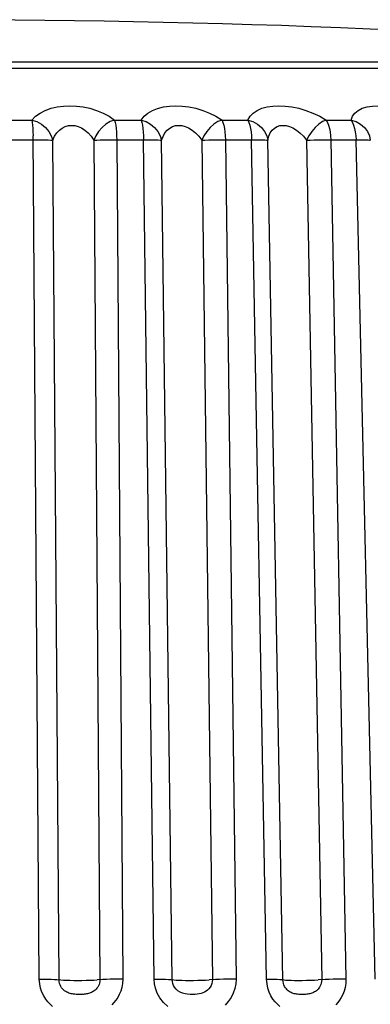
# Model space of a CAD drawing. Header units: millimetres. Extents: x -2579 to 1363, y -329 to 2298.
# Tile 160 of 256: x -1217.04 to -1214.42, y 2290.52 to 2297.88. Entities that reach past the tile are written whole.
import ezdxf

# ---------------------------------------------------------------- set-up
doc = ezdxf.new("R2010")
doc.units = ezdxf.units.MM
doc.header["$LTSCALE"] = 30.734
doc.layers.get('0').update_dxf_attribs({"linetype": 'CONTINUOUS'})

msp = doc.modelspace()

# ---------------------------------------------------------------- linework, layer by layer
at = {"color": 7}
for p, q in [((-1224.9476, 2297.5144), (-1210.5293, 2297.5144)), ((-1217.152, 2297.1258), (-1216.951, 2297.1258)), ((-1216.3336, 2297.1258), (-1216.1355, 2297.1258)), ((-1215.5306, 2297.1258), (-1215.3376, 2297.1258)), ((-1214.7517, 2297.1258), (-1214.566, 2297.1258)), ((-1216.8961, 2290.7051), (-1216.9423, 2297.0089)), ((-1217.1773, 2296.9792), (-1216.942, 2296.9793)), ((-1216.7488, 2290.7005), (-1216.7945, 2296.9748)), ((-1216.4893, 2296.9748), (-1216.4434, 2290.7005)), ((-1216.3494, 2296.9792), (-1216.1173, 2296.9793)), ((-1216.3176, 2296.9793), (-1216.2719, 2290.7051)), ((-1216.0375, 2290.7051), (-1216.1173, 2296.9793)), ((-1215.9023, 2290.7005), (-1215.9818, 2296.9748)), ((-1215.6828, 2296.9748), (-1215.6032, 2290.7005)), ((-1215.5368, 2296.9792), (-1215.3103, 2296.9793)), ((-1215.5054, 2296.9793), (-1215.426, 2290.7051)), ((-1215.1976, 2290.7051), (-1215.3103, 2296.9793)), ((-1215.076, 2290.7005), (-1215.1884, 2296.9748)), ((-1214.8988, 2296.9748), (-1214.7863, 2290.7005)), ((-1214.7483, 2296.9792), (-1214.5298, 2296.9793)), ((-1214.7177, 2296.9793), (-1214.6053, 2290.7051)), ((-1214.3855, 2290.7051), (-1214.5298, 2296.9793))]:
    msp.add_line(p, q, dxfattribs=at)
for points in [[(-1210.6727, 2297.5598), (-1210.7102, 2297.5598), (-1210.7918, 2297.5598), (-1210.9186, 2297.5598), (-1211.0897, 2297.5598), (-1211.3041, 2297.5598), (-1211.5603, 2297.5598), (-1211.8568, 2297.5598), (-1212.1914, 2297.5598), (-1212.5621, 2297.5598), (-1212.9665, 2297.5598), (-1213.4019, 2297.5598), (-1213.8655, 2297.5598), (-1214.3544, 2297.5598), (-1214.8647, 2297.5598), (-1215.3977, 2297.5598), (-1215.9342, 2297.5598), (-1216.4579, 2297.5597), (-1216.9618, 2297.5598), (-1217.4331, 2297.5598)], [(-1216.951, 2297.1258), (-1216.9234, 2297.1545), (-1216.8904, 2297.1788), (-1216.8514, 2297.1987), (-1216.8083, 2297.2141), (-1216.7628, 2297.2247), (-1216.7155, 2297.231), (-1216.6678, 2297.2332), (-1216.619, 2297.2311), (-1216.5688, 2297.2249), (-1216.5183, 2297.2142), (-1216.4679, 2297.1988), (-1216.4193, 2297.1789), (-1216.3748, 2297.1546), (-1216.3336, 2297.1258)], [(-1216.1355, 2297.1258), (-1216.1137, 2297.1544), (-1216.0859, 2297.1786), (-1216.0513, 2297.1984), (-1216.012, 2297.2139), (-1215.9692, 2297.2246), (-1215.924, 2297.231), (-1215.8778, 2297.2332), (-1215.8298, 2297.2312), (-1215.7792, 2297.225), (-1215.7275, 2297.2143), (-1215.6753, 2297.1989), (-1215.6242, 2297.179), (-1215.5762, 2297.1546), (-1215.5306, 2297.1258)], [(-1215.3376, 2297.1258), (-1215.3216, 2297.1545), (-1215.2989, 2297.1788), (-1215.2688, 2297.1987), (-1215.2333, 2297.2141), (-1215.1938, 2297.2247), (-1215.1512, 2297.231), (-1215.1066, 2297.2332), (-1215.0596, 2297.2311), (-1215.0098, 2297.2249), (-1214.9581, 2297.2142), (-1214.9049, 2297.1988), (-1214.8518, 2297.1789), (-1214.801, 2297.1546), (-1214.7517, 2297.1258)], [(-1214.566, 2297.1258), (-1214.556, 2297.1545), (-1214.5389, 2297.1788), (-1214.5138, 2297.1987), (-1214.4827, 2297.2141), (-1214.4469, 2297.2247), (-1214.4073, 2297.231), (-1214.365, 2297.2332), (-1214.3197, 2297.2311), (-1214.2709, 2297.2249), (-1214.2195, 2297.2142), (-1214.1658, 2297.1988), (-1214.1113, 2297.1789), (-1214.0582, 2297.1546), (-1214.0056, 2297.1258)], [(-1216.951, 2297.1258), (-1216.9147, 2297.1144), (-1216.8806, 2297.0954), (-1216.8502, 2297.071), (-1216.825, 2297.0418), (-1216.8063, 2297.0087), (-1216.7945, 2296.9748)], [(-1216.951, 2297.1258), (-1216.9487, 2297.1087), (-1216.9464, 2297.0879), (-1216.9446, 2297.0638), (-1216.9433, 2297.0372), (-1216.9423, 2297.0089)], [(-1216.7945, 2296.9748), (-1216.7813, 2297.0047), (-1216.7648, 2297.03), (-1216.7456, 2297.0507), (-1216.7244, 2297.0668), (-1216.7019, 2297.0779), (-1216.6786, 2297.0845), (-1216.6551, 2297.0867), (-1216.631, 2297.0845), (-1216.6062, 2297.0781), (-1216.5811, 2297.067), (-1216.5561, 2297.0509), (-1216.532, 2297.0302), (-1216.5094, 2297.0048), (-1216.4893, 2296.9748)], [(-1216.3336, 2297.1258), (-1216.3663, 2297.1144), (-1216.3979, 2297.0954), (-1216.4274, 2297.071), (-1216.4532, 2297.0418), (-1216.4739, 2297.0087), (-1216.4893, 2296.9748)], [(-1216.3336, 2297.1258), (-1216.3292, 2297.1088), (-1216.3254, 2297.0879), (-1216.3223, 2297.0638), (-1216.3199, 2297.0372), (-1216.3183, 2297.0087), (-1216.3176, 2296.9793)], [(-1216.1355, 2297.1258), (-1216.0986, 2297.1144), (-1216.0643, 2297.0954), (-1216.0341, 2297.071), (-1216.0097, 2297.0418), (-1215.992, 2297.0087), (-1215.9818, 2296.9748)], [(-1216.1355, 2297.1258), (-1216.1307, 2297.1087), (-1216.1262, 2297.0879), (-1216.1225, 2297.0638), (-1216.1199, 2297.0372), (-1216.118, 2297.0089), (-1216.1173, 2296.9793)], [(-1215.9818, 2296.9748), (-1215.9716, 2297.0046), (-1215.9578, 2297.0298), (-1215.9409, 2297.0505), (-1215.9216, 2297.0666), (-1215.9005, 2297.0778), (-1215.8782, 2297.0844), (-1215.8554, 2297.0867), (-1215.8317, 2297.0846), (-1215.8067, 2297.0782), (-1215.781, 2297.0671), (-1215.7551, 2297.051), (-1215.7296, 2297.0302), (-1215.7052, 2297.0048), (-1215.6828, 2296.9748)], [(-1215.5306, 2297.1258), (-1215.5613, 2297.1144), (-1215.5913, 2297.0954), (-1215.6198, 2297.071), (-1215.6454, 2297.0418), (-1215.6663, 2297.0087), (-1215.6828, 2296.9748)], [(-1215.5306, 2297.1258), (-1215.5237, 2297.1088), (-1215.5177, 2297.0879), (-1215.5128, 2297.0638), (-1215.509, 2297.0372), (-1215.5065, 2297.0087), (-1215.5054, 2296.9793)], [(-1215.3376, 2297.1258), (-1215.3005, 2297.1144), (-1215.2662, 2297.0954), (-1215.2367, 2297.071), (-1215.2132, 2297.0418), (-1215.1969, 2297.0087), (-1215.1884, 2296.9748)], [(-1215.3376, 2297.1258), (-1215.3303, 2297.1087), (-1215.3236, 2297.0879), (-1215.3182, 2297.0638), (-1215.3141, 2297.0372), (-1215.3114, 2297.0089), (-1215.3103, 2296.9793)], [(-1215.1884, 2296.9748), (-1215.1812, 2297.0047), (-1215.17, 2297.03), (-1215.1553, 2297.0507), (-1215.138, 2297.0668), (-1215.1186, 2297.0779), (-1215.0977, 2297.0845), (-1215.0756, 2297.0867), (-1215.0524, 2297.0845), (-1215.0278, 2297.0781), (-1215.0021, 2297.067), (-1214.9756, 2297.0509), (-1214.9491, 2297.0302), (-1214.9232, 2297.0048), (-1214.8988, 2296.9748)], [(-1214.7517, 2297.1258), (-1214.7801, 2297.1144), (-1214.8081, 2297.0954), (-1214.8355, 2297.071), (-1214.8604, 2297.0418), (-1214.8815, 2297.0087), (-1214.8988, 2296.9748)], [(-1214.7517, 2297.1258), (-1214.7424, 2297.1088), (-1214.7343, 2297.0879), (-1214.7276, 2297.0638), (-1214.7226, 2297.0372), (-1214.7192, 2297.0087), (-1214.7177, 2296.9793)], [(-1214.566, 2297.1258), (-1214.5291, 2297.1144), (-1214.4953, 2297.0954), (-1214.4667, 2297.071), (-1214.4445, 2297.0418), (-1214.4297, 2297.0087), (-1214.423, 2296.9748)], [(-1214.566, 2297.1258), (-1214.5563, 2297.1087), (-1214.5475, 2297.0879), (-1214.5403, 2297.0638), (-1214.535, 2297.0372), (-1214.5314, 2297.0089), (-1214.5298, 2296.9793)], [(-1216.942, 2296.9793), (-1216.9106, 2296.9792), (-1216.8808, 2296.9788), (-1216.8534, 2296.9782), (-1216.8295, 2296.9773), (-1216.8096, 2296.9761), (-1216.7945, 2296.9748)], [(-1216.4893, 2296.9748), (-1216.467, 2296.9761), (-1216.441, 2296.9773), (-1216.4121, 2296.9782), (-1216.3813, 2296.9788), (-1216.3494, 2296.9792)], [(-1216.1173, 2296.9793), (-1216.0867, 2296.9792), (-1216.0582, 2296.9788), (-1216.0327, 2296.9782), (-1216.0111, 2296.9773), (-1215.9939, 2296.9761), (-1215.9818, 2296.9748)], [(-1215.6828, 2296.9748), (-1215.6582, 2296.9761), (-1215.6305, 2296.9773), (-1215.6003, 2296.9782), (-1215.5688, 2296.9788), (-1215.5368, 2296.9792)], [(-1215.3103, 2296.9793), (-1215.2808, 2296.9792), (-1215.254, 2296.9788), (-1215.2307, 2296.9782), (-1215.2116, 2296.9773), (-1215.1974, 2296.9761), (-1215.1884, 2296.9748)], [(-1214.8988, 2296.9748), (-1214.8723, 2296.9761), (-1214.843, 2296.9773), (-1214.8119, 2296.9782), (-1214.78, 2296.9788), (-1214.7483, 2296.9792)], [(-1214.5298, 2296.9793), (-1214.5018, 2296.9792), (-1214.477, 2296.9788), (-1214.4561, 2296.9782), (-1214.4398, 2296.9773), (-1214.4287, 2296.9761), (-1214.423, 2296.9748)], [(-1216.8961, 2290.7051), (-1216.8647, 2290.705), (-1216.8349, 2290.7046), (-1216.8076, 2290.7039), (-1216.7837, 2290.703), (-1216.7639, 2290.7019)], [(-1216.7964, 2290.5012), (-1216.8144, 2290.5172), (-1216.8318, 2290.5356), (-1216.8484, 2290.5568), (-1216.8634, 2290.5809), (-1216.8766, 2290.6085), (-1216.8869, 2290.6387), (-1216.8933, 2290.6708), (-1216.8961, 2290.7051)], [(-1216.7639, 2290.7019), (-1216.7343, 2290.6992), (-1216.7154, 2290.6981), (-1216.6926, 2290.6972), (-1216.6667, 2290.6965), (-1216.6383, 2290.6961), (-1216.6082, 2290.696), (-1216.5774, 2290.6961), (-1216.5468, 2290.6965), (-1216.5173, 2290.6972), (-1216.4897, 2290.6981), (-1216.4648, 2290.6992)], [(-1216.4434, 2290.7005), (-1216.4442, 2290.6877), (-1216.4464, 2290.6756), (-1216.45, 2290.6644), (-1216.4546, 2290.6543), (-1216.4598, 2290.6453), (-1216.4657, 2290.6373), (-1216.472, 2290.6302), (-1216.4787, 2290.6239), (-1216.4855, 2290.6185), (-1216.4925, 2290.6137), (-1216.4995, 2290.6097), (-1216.5065, 2290.6062), (-1216.5134, 2290.6032), (-1216.5205, 2290.6006), (-1216.5278, 2290.5984), (-1216.5354, 2290.5964), (-1216.5432, 2290.5947), (-1216.5513, 2290.5933), (-1216.5597, 2290.5921), (-1216.5683, 2290.5912), (-1216.577, 2290.5905), (-1216.5858, 2290.5901), (-1216.5947, 2290.5899), (-1216.6037, 2290.59), (-1216.6127, 2290.5902), (-1216.6218, 2290.5908), (-1216.6311, 2290.5917), (-1216.6402, 2290.5929), (-1216.6492, 2290.5944), (-1216.6579, 2290.5963), (-1216.6663, 2290.5986), (-1216.6745, 2290.6013), (-1216.6827, 2290.6046), (-1216.6908, 2290.6085), (-1216.6989, 2290.6132), (-1216.7069, 2290.6187), (-1216.7146, 2290.6251), (-1216.7221, 2290.6326), (-1216.729, 2290.6411), (-1216.7353, 2290.6508), (-1216.7407, 2290.6618), (-1216.745, 2290.6739), (-1216.7477, 2290.6868), (-1216.7488, 2290.7005)], [(-1216.2719, 2290.7051), (-1216.3038, 2290.705), (-1216.3356, 2290.7046), (-1216.3664, 2290.7039), (-1216.3952, 2290.703), (-1216.4212, 2290.7019), (-1216.4648, 2290.6992)], [(-1216.2719, 2290.7051), (-1216.274, 2290.6729), (-1216.279, 2290.643), (-1216.2874, 2290.6151), (-1216.2981, 2290.5896), (-1216.3103, 2290.5672), (-1216.3239, 2290.5473), (-1216.3383, 2290.5296), (-1216.3533, 2290.5141)], [(-1216.0375, 2290.7051), (-1216.007, 2290.705), (-1215.9785, 2290.7046), (-1215.9531, 2290.7039), (-1215.9315, 2290.703), (-1215.9144, 2290.7019)], [(-1215.9365, 2290.4997), (-1215.9687, 2290.5309), (-1215.9954, 2290.5653), (-1216.0145, 2290.6009), (-1216.0276, 2290.6367), (-1216.0353, 2290.6713), (-1216.0375, 2290.7051)], [(-1215.9144, 2290.7019), (-1215.8908, 2290.6992), (-1215.8745, 2290.6981), (-1215.8541, 2290.6972), (-1215.83, 2290.6965), (-1215.8029, 2290.6961), (-1215.7738, 2290.696), (-1215.7434, 2290.6961), (-1215.7125, 2290.6965), (-1215.6823, 2290.6972), (-1215.6534, 2290.6981), (-1215.6268, 2290.6992)], [(-1215.6032, 2290.7005), (-1215.6039, 2290.6866), (-1215.6068, 2290.6726), (-1215.6119, 2290.6585), (-1215.6192, 2290.6451), (-1215.6284, 2290.633), (-1215.639, 2290.6227), (-1215.6504, 2290.6143), (-1215.6623, 2290.6075), (-1215.6747, 2290.6022), (-1215.6876, 2290.598), (-1215.7014, 2290.5947), (-1215.7163, 2290.5923), (-1215.7327, 2290.5907), (-1215.7501, 2290.5899), (-1215.7688, 2290.5902), (-1215.7878, 2290.5917), (-1215.8069, 2290.5948), (-1215.8258, 2290.5999), (-1215.8439, 2290.6077), (-1215.8604, 2290.6181), (-1215.8742, 2290.6306), (-1215.8852, 2290.6446), (-1215.893, 2290.6588), (-1215.8983, 2290.6732), (-1215.9013, 2290.6871), (-1215.9023, 2290.7005)], [(-1215.426, 2290.7051), (-1215.4573, 2290.705), (-1215.4892, 2290.7046), (-1215.5208, 2290.7039), (-1215.5509, 2290.703), (-1215.5786, 2290.7019), (-1215.6268, 2290.6992)], [(-1215.426, 2290.7051), (-1215.4276, 2290.6701), (-1215.4343, 2290.6354), (-1215.4464, 2290.6002), (-1215.463, 2290.5668), (-1215.4838, 2290.537), (-1215.5074, 2290.5112)], [(-1215.1976, 2290.7051), (-1215.1681, 2290.705), (-1215.1414, 2290.7046), (-1215.1181, 2290.7039), (-1215.0991, 2290.703), (-1215.0849, 2290.7019)], [(-1215.1001, 2290.5012), (-1215.1174, 2290.5172), (-1215.1343, 2290.5356), (-1215.1503, 2290.5568), (-1215.1649, 2290.5809), (-1215.1778, 2290.6085), (-1215.188, 2290.6387), (-1215.1945, 2290.6708), (-1215.1976, 2290.7051)], [(-1215.0849, 2290.7019), (-1215.0675, 2290.6992), (-1215.0541, 2290.6981), (-1215.0361, 2290.6972), (-1215.0141, 2290.6965), (-1214.9888, 2290.6961), (-1214.9609, 2290.696), (-1214.9311, 2290.6961), (-1214.9004, 2290.6965), (-1214.8697, 2290.6972), (-1214.8399, 2290.6981), (-1214.8118, 2290.6992)], [(-1214.7863, 2290.7005), (-1214.7869, 2290.6877), (-1214.7889, 2290.6756), (-1214.7922, 2290.6644), (-1214.7965, 2290.6543), (-1214.8015, 2290.6453), (-1214.8071, 2290.6373), (-1214.8131, 2290.6302), (-1214.8195, 2290.6239), (-1214.8261, 2290.6185), (-1214.8328, 2290.6137), (-1214.8396, 2290.6097), (-1214.8464, 2290.6062), (-1214.8531, 2290.6032), (-1214.8601, 2290.6006), (-1214.8672, 2290.5984), (-1214.8745, 2290.5964), (-1214.8821, 2290.5947), (-1214.89, 2290.5933), (-1214.8981, 2290.5921), (-1214.9064, 2290.5912), (-1214.9148, 2290.5905), (-1214.9233, 2290.5901), (-1214.9317, 2290.5899), (-1214.9402, 2290.59), (-1214.9488, 2290.5902), (-1214.9573, 2290.5908), (-1214.9659, 2290.5917), (-1214.9744, 2290.5929), (-1214.9827, 2290.5944), (-1214.9908, 2290.5963), (-1214.9985, 2290.5986), (-1215.0061, 2290.6013), (-1215.0136, 2290.6046), (-1215.0212, 2290.6085), (-1215.0287, 2290.6132), (-1215.0361, 2290.6187), (-1215.0434, 2290.6251), (-1215.0503, 2290.6326), (-1215.0569, 2290.6411), (-1215.0628, 2290.6508), (-1215.0681, 2290.6618), (-1215.0722, 2290.6739), (-1215.0749, 2290.6868), (-1215.076, 2290.7005)], [(-1214.6053, 2290.7051), (-1214.6358, 2290.705), (-1214.6675, 2290.7046), (-1214.6994, 2290.7039), (-1214.7305, 2290.703), (-1214.7597, 2290.7019), (-1214.8118, 2290.6992)], [(-1214.6053, 2290.7051), (-1214.6069, 2290.6729), (-1214.6113, 2290.643), (-1214.6188, 2290.6151), (-1214.6286, 2290.5896), (-1214.6399, 2290.5672), (-1214.6525, 2290.5473), (-1214.6658, 2290.5296), (-1214.6798, 2290.5141)]]:
    msp.add_lwpolyline(points, dxfattribs=at)
msp.add_arc((-1217.7384, 2218.8946), 78.9818, 84.867361, 95.132639, dxfattribs=at)

doc.saveas('drawing.dxf')
